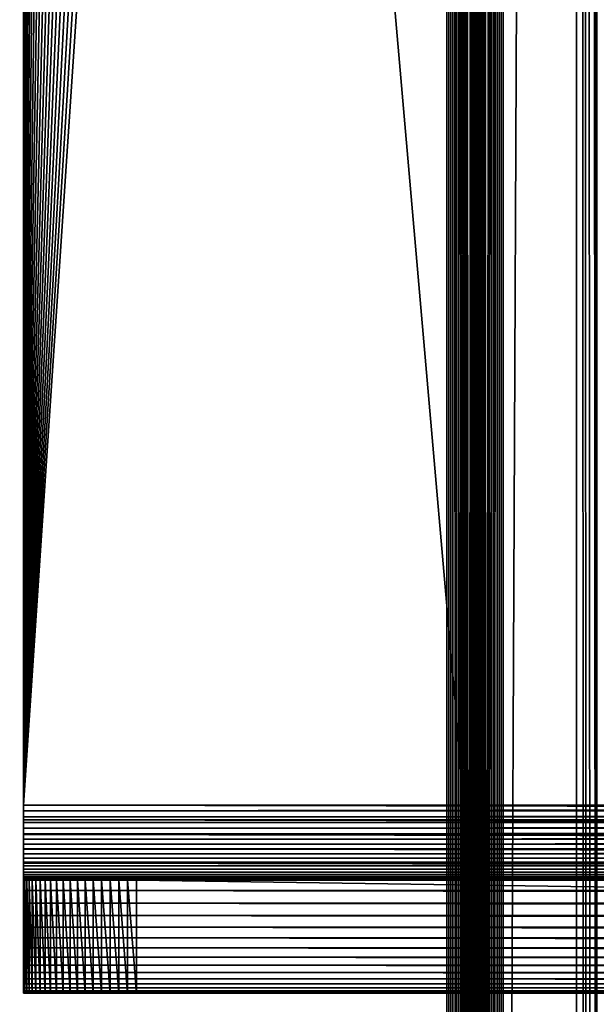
# Model space of a CAD drawing. Extents: x -226 to 226, y -900 to 900.
# Tile 67 of 256: x -106 to -91, y -848 to -822. Entities that reach past the tile are written whole.
import ezdxf

# ---------------------------------------------------------------- set-up
doc = ezdxf.new("R2010")
doc.units = 0
doc.header["$LTSCALE"] = 65.185185
for name, color, linetype in [('276', 7, 'CONTINUOUS'), ('321', 7, 'CONTINUOUS'), ('377', 7, 'CONTINUOUS'), ('378', 7, 'CONTINUOUS'), ('379', 7, 'CONTINUOUS'), ('380', 7, 'CONTINUOUS'), ('381', 7, 'CONTINUOUS'), ('529', 7, 'CONTINUOUS'), ('530', 7, 'CONTINUOUS'), ('531', 7, 'CONTINUOUS'), ('533', 7, 'CONTINUOUS'), ('534', 7, 'CONTINUOUS'), ('535', 7, 'CONTINUOUS'), ('536', 7, 'CONTINUOUS'), ('537', 7, 'CONTINUOUS'), ('541', 7, 'CONTINUOUS')]:
    doc.layers.add(name, color=color, linetype=linetype)

msp = doc.modelspace()

# ---------------------------------------------------------------- linework, layer by layer
at = {"layer": '276', "color": 7, "linetype": 'CONTINUOUS'}
for points in [[(-167.7, -876.7, -25), (-167.7, 0, -25), (-91.3, -876.7, -25), (-167.7, -876.7, -25)], [(-91.3, -876.7, -25), (-167.7, 0, -25), (-91.3, 0, -25), (-91.3, -876.7, -25)]]:
    msp.add_3dface(points, dxfattribs=at)
at = {"layer": '321', "color": 7, "linetype": 'CONTINUOUS'}
for points in [[(-90.763, -876.7, -24.936), (-91.3, 0, -25), (-90.589, 876.7, -24.887), (-90.763, -876.7, -24.936)], [(-91.3, -876.7, -25), (-91.3, 0, -25), (-91.298, -876.7, -25), (-91.3, -876.7, -25)], [(-90.788, -876.7, -24.942), (-91.3, 0, -25), (-90.763, -876.7, -24.936), (-90.788, -876.7, -24.942)], [(-90.94, -876.7, -24.972), (-91.3, 0, -25), (-90.788, -876.7, -24.942), (-90.94, -876.7, -24.972)], [(-91.042, -876.7, -24.986), (-91.3, 0, -25), (-90.94, -876.7, -24.972), (-91.042, -876.7, -24.986)], [(-91.12, -876.7, -24.993), (-91.3, 0, -25), (-91.042, -876.7, -24.986), (-91.12, -876.7, -24.993)], [(-91.298, -876.7, -25), (-91.3, 0, -25), (-91.12, -876.7, -24.993), (-91.298, -876.7, -25)]]:
    msp.add_3dface(points, dxfattribs=at)
at = {"layer": '377', "color": 7, "linetype": 'CONTINUOUS'}
for points in [[(-93.25, -900, 1.9), (-89.25, -900, 1.9), (-89.25, 0, 1.9), (-93.25, -900, 1.9)], [(-93.25, -900, 1.9), (-89.25, 0, 1.9), (-93.25, 0, 1.9), (-93.25, -900, 1.9)]]:
    msp.add_3dface(points, dxfattribs=at)
at = {"layer": '378', "color": 7, "linetype": 'CONTINUOUS'}
for points in [[(-94, -900, 2.65), (-93.998, -900, 2.591), (-94, 0, 2.65), (-94, -900, 2.65)], [(-93.991, -900, 2.533), (-93.979, -900, 2.475), (-94, 0, 2.65), (-93.991, -900, 2.533)], [(-93.998, -900, 2.591), (-93.991, -900, 2.533), (-94, 0, 2.65), (-93.998, -900, 2.591)], [(-93.979, -900, 2.475), (-93.963, -900, 2.418), (-94, 0, 2.65), (-93.979, -900, 2.475)], [(-93.963, -900, 2.418), (-93.943, -900, 2.363), (-94, 0, 2.65), (-93.963, -900, 2.418)], [(-93.943, -900, 2.363), (-93.918, -900, 2.31), (-94, 0, 2.65), (-93.943, -900, 2.363)], [(-93.918, -900, 2.31), (-93.889, -900, 2.258), (-94, 0, 2.65), (-93.918, -900, 2.31)], [(-93.889, -900, 2.258), (-93.857, -900, 2.209), (-94, 0, 2.65), (-93.889, -900, 2.258)], [(-93.857, -900, 2.209), (-93.82, -900, 2.163), (-94, 0, 2.65), (-93.857, -900, 2.209)], [(-93.82, -900, 2.163), (-93.78, -900, 2.12), (-94, 0, 2.65), (-93.82, -900, 2.163)], [(-93.78, -900, 2.12), (-93.737, -900, 2.08), (-94, 0, 2.65), (-93.78, -900, 2.12)], [(-93.737, -900, 2.08), (-93.691, -900, 2.043), (-94, 0, 2.65), (-93.737, -900, 2.08)], [(-93.691, -900, 2.043), (-93.25, 0, 1.9), (-94, 0, 2.65), (-93.691, -900, 2.043)], [(-93.642, -900, 2.011), (-93.25, 0, 1.9), (-93.691, -900, 2.043), (-93.642, -900, 2.011)], [(-93.59, -900, 1.982), (-93.25, 0, 1.9), (-93.642, -900, 2.011), (-93.59, -900, 1.982)], [(-93.537, -900, 1.957), (-93.25, 0, 1.9), (-93.59, -900, 1.982), (-93.537, -900, 1.957)], [(-93.482, -900, 1.937), (-93.25, 0, 1.9), (-93.537, -900, 1.957), (-93.482, -900, 1.937)], [(-93.425, -900, 1.921), (-93.25, 0, 1.9), (-93.482, -900, 1.937), (-93.425, -900, 1.921)], [(-93.367, -900, 1.909), (-93.25, 0, 1.9), (-93.425, -900, 1.921), (-93.367, -900, 1.909)], [(-93.309, -900, 1.902), (-93.25, 0, 1.9), (-93.367, -900, 1.909), (-93.309, -900, 1.902)], [(-93.25, -900, 1.9), (-93.25, 0, 1.9), (-93.309, -900, 1.902), (-93.25, -900, 1.9)]]:
    msp.add_3dface(points, dxfattribs=at)
at = {"layer": '379', "color": 7, "linetype": 'CONTINUOUS'}
for points in [[(-94, -900, 6.15), (-94, -900, 2.65), (-94, 0, 2.65), (-94, -900, 6.15)], [(-94, -900, 6.15), (-94, 0, 2.65), (-94, 0, 6.15), (-94, -900, 6.15)]]:
    msp.add_3dface(points, dxfattribs=at)
at = {"layer": '380', "color": 7, "linetype": 'CONTINUOUS'}
for points in [[(-94.75, -900, 6.9), (-94.691, -900, 6.898), (-94.75, 0, 6.9), (-94.75, -900, 6.9)], [(-94.633, -900, 6.891), (-94.575, -900, 6.879), (-94.75, 0, 6.9), (-94.633, -900, 6.891)], [(-94.691, -900, 6.898), (-94.633, -900, 6.891), (-94.75, 0, 6.9), (-94.691, -900, 6.898)], [(-94.575, -900, 6.879), (-94.518, -900, 6.863), (-94.75, 0, 6.9), (-94.575, -900, 6.879)], [(-94.518, -900, 6.863), (-94.463, -900, 6.843), (-94.75, 0, 6.9), (-94.518, -900, 6.863)], [(-94.463, -900, 6.843), (-94.41, -900, 6.818), (-94.75, 0, 6.9), (-94.463, -900, 6.843)], [(-94.41, -900, 6.818), (-94.358, -900, 6.789), (-94.75, 0, 6.9), (-94.41, -900, 6.818)], [(-94.358, -900, 6.789), (-94.309, -900, 6.757), (-94.75, 0, 6.9), (-94.358, -900, 6.789)], [(-94.309, -900, 6.757), (-94.263, -900, 6.72), (-94.75, 0, 6.9), (-94.309, -900, 6.757)], [(-94.263, -900, 6.72), (-94.22, -900, 6.68), (-94.75, 0, 6.9), (-94.263, -900, 6.72)], [(-94.22, -900, 6.68), (-94.18, -900, 6.637), (-94.75, 0, 6.9), (-94.22, -900, 6.68)], [(-94.18, -900, 6.637), (-94.143, -900, 6.591), (-94.75, 0, 6.9), (-94.18, -900, 6.637)], [(-94.143, -900, 6.591), (-94, 0, 6.15), (-94.75, 0, 6.9), (-94.143, -900, 6.591)], [(-94.111, -900, 6.542), (-94, 0, 6.15), (-94.143, -900, 6.591), (-94.111, -900, 6.542)], [(-94.082, -900, 6.49), (-94, 0, 6.15), (-94.111, -900, 6.542), (-94.082, -900, 6.49)], [(-94.057, -900, 6.437), (-94, 0, 6.15), (-94.082, -900, 6.49), (-94.057, -900, 6.437)], [(-94.037, -900, 6.382), (-94, 0, 6.15), (-94.057, -900, 6.437), (-94.037, -900, 6.382)], [(-94.021, -900, 6.325), (-94, 0, 6.15), (-94.037, -900, 6.382), (-94.021, -900, 6.325)], [(-94.009, -900, 6.267), (-94, 0, 6.15), (-94.021, -900, 6.325), (-94.009, -900, 6.267)], [(-94.002, -900, 6.209), (-94, 0, 6.15), (-94.009, -900, 6.267), (-94.002, -900, 6.209)], [(-94, -900, 6.15), (-94, 0, 6.15), (-94.002, -900, 6.209), (-94, -900, 6.15)]]:
    msp.add_3dface(points, dxfattribs=at)
at = {"layer": '381', "color": 7, "linetype": 'CONTINUOUS'}
for points in [[(-113.75, -900, 6.9), (-94.75, -900, 6.9), (-94.75, 0, 6.9), (-113.75, -900, 6.9)], [(-113.75, -900, 6.9), (-94.75, 0, 6.9), (-113.75, 0, 6.9), (-113.75, -900, 6.9)]]:
    msp.add_3dface(points, dxfattribs=at)
at = {"layer": '529', "color": 7, "linetype": 'CONTINUOUS'}
for points in [[(-106, -847.4, -34.3), (-106, -847.4, -56.3), (0, -847.4, -56.3), (-106, -847.4, -34.3)], [(-106, -847.4, -34.3), (0, -847.4, -56.3), (-105.991, -847.4, -34.065), (-106, -847.4, -34.3)], [(-105.991, -847.4, -34.065), (0, -847.4, -56.3), (-105.963, -847.4, -33.831), (-105.991, -847.4, -34.065)], [(-105.963, -847.4, -33.831), (0, -847.4, -56.3), (-105.917, -847.4, -33.6), (-105.963, -847.4, -33.831)], [(-105.917, -847.4, -33.6), (0, -847.4, -56.3), (-105.853, -847.4, -33.373), (-105.917, -847.4, -33.6)], [(-105.853, -847.4, -33.373), (0, -847.4, -56.3), (-105.772, -847.4, -33.152), (-105.853, -847.4, -33.373)], [(-105.772, -847.4, -33.152), (0, -847.4, -56.3), (-105.673, -847.4, -32.938), (-105.772, -847.4, -33.152)], [(-105.673, -847.4, -32.938), (0, -847.4, -56.3), (-105.558, -847.4, -32.733), (-105.673, -847.4, -32.938)], [(-105.558, -847.4, -32.733), (0, -847.4, -56.3), (-105.427, -847.4, -32.537), (-105.558, -847.4, -32.733)], [(-105.427, -847.4, -32.537), (0, -847.4, -56.3), (-105.281, -847.4, -32.352), (-105.427, -847.4, -32.537)], [(-105.281, -847.4, -32.352), (0, -847.4, -56.3), (-105.121, -847.4, -32.179), (-105.281, -847.4, -32.352)], [(-105.121, -847.4, -32.179), (0, -847.4, -56.3), (-104.948, -847.4, -32.019), (-105.121, -847.4, -32.179)], [(-104.948, -847.4, -32.019), (0, -847.4, -56.3), (-104.763, -847.4, -31.873), (-104.948, -847.4, -32.019)], [(-104.763, -847.4, -31.873), (0, -847.4, -56.3), (-104.567, -847.4, -31.742), (-104.763, -847.4, -31.873)], [(-104.567, -847.4, -31.742), (0, -847.4, -56.3), (-104.362, -847.4, -31.627), (-104.567, -847.4, -31.742)], [(-104.362, -847.4, -31.627), (0, -847.4, -56.3), (-104.148, -847.4, -31.528), (-104.362, -847.4, -31.627)], [(-104.148, -847.4, -31.528), (0, -847.4, -56.3), (-103.927, -847.4, -31.447), (-104.148, -847.4, -31.528)], [(-103.927, -847.4, -31.447), (0, -847.4, -56.3), (-103.7, -847.4, -31.383), (-103.927, -847.4, -31.447)], [(-103.7, -847.4, -31.383), (0, -847.4, -56.3), (-103.469, -847.4, -31.337), (-103.7, -847.4, -31.383)], [(-103.469, -847.4, -31.337), (0, -847.4, -56.3), (-103.235, -847.4, -31.309), (-103.469, -847.4, -31.337)], [(-103.235, -847.4, -31.309), (0, -847.4, -56.3), (-103, -847.4, -31.3), (-103.235, -847.4, -31.309)], [(-103, -847.4, -31.3), (0, -847.4, -56.3), (103, -847.4, -31.3), (-103, -847.4, -31.3)]]:
    msp.add_3dface(points, dxfattribs=at)
at = {"layer": '530', "color": 7, "linetype": 'CONTINUOUS'}
for points in [[(106, -842.792, -61.285), (-106, -842.792, -61.285), (-106, -842.4, -61.3), (106, -842.792, -61.285)], [(106, -842.792, -61.285), (-106, -842.4, -61.3), (0, -842.4, -61.3), (106, -842.792, -61.285)], [(106, -842.792, -61.285), (106, -843.182, -61.238), (-106, -842.792, -61.285), (106, -842.792, -61.285)], [(106, -843.182, -61.238), (-106, -843.182, -61.238), (-106, -842.792, -61.285), (106, -843.182, -61.238)], [(106, -843.182, -61.238), (106, -843.567, -61.162), (-106, -843.182, -61.238), (106, -843.182, -61.238)], [(106, -843.567, -61.162), (-106, -843.567, -61.162), (-106, -843.182, -61.238), (106, -843.567, -61.162)], [(106, -843.567, -61.162), (106, -843.945, -61.055), (-106, -843.567, -61.162), (106, -843.567, -61.162)], [(106, -843.945, -61.055), (-106, -843.945, -61.055), (-106, -843.567, -61.162), (106, -843.945, -61.055)], [(106, -843.945, -61.055), (106, -844.313, -60.919), (-106, -843.945, -61.055), (106, -843.945, -61.055)], [(106, -844.313, -60.919), (-106, -844.313, -60.919), (-106, -843.945, -61.055), (106, -844.313, -60.919)], [(106, -844.313, -60.919), (106, -844.67, -60.755), (-106, -844.313, -60.919), (106, -844.313, -60.919)], [(106, -844.67, -60.755), (-106, -844.67, -60.755), (-106, -844.313, -60.919), (106, -844.67, -60.755)], [(106, -844.67, -60.755), (106, -845.012, -60.563), (-106, -844.67, -60.755), (106, -844.67, -60.755)], [(106, -845.012, -60.563), (-106, -845.012, -60.563), (-106, -844.67, -60.755), (106, -845.012, -60.563)], [(106, -845.012, -60.563), (106, -845.339, -60.345), (-106, -845.012, -60.563), (106, -845.012, -60.563)], [(106, -845.339, -60.345), (-106, -845.339, -60.345), (-106, -845.012, -60.563), (106, -845.339, -60.345)], [(106, -845.339, -60.345), (106, -845.647, -60.102), (-106, -845.339, -60.345), (106, -845.339, -60.345)], [(106, -845.647, -60.102), (-106, -845.647, -60.102), (-106, -845.339, -60.345), (106, -845.647, -60.102)], [(106, -845.647, -60.102), (106, -845.936, -59.836), (-106, -845.647, -60.102), (106, -845.647, -60.102)], [(106, -845.936, -59.836), (-106, -845.936, -59.836), (-106, -845.647, -60.102), (106, -845.936, -59.836)], [(106, -845.936, -59.836), (106, -846.202, -59.547), (-106, -845.936, -59.836), (106, -845.936, -59.836)], [(106, -846.202, -59.547), (-106, -846.202, -59.547), (-106, -845.936, -59.836), (106, -846.202, -59.547)], [(106, -846.202, -59.547), (106, -846.445, -59.239), (-106, -846.202, -59.547), (106, -846.202, -59.547)], [(106, -846.445, -59.239), (-106, -846.445, -59.239), (-106, -846.202, -59.547), (106, -846.445, -59.239)], [(106, -846.445, -59.239), (106, -846.663, -58.912), (-106, -846.445, -59.239), (106, -846.445, -59.239)], [(106, -846.663, -58.912), (-106, -846.663, -58.912), (-106, -846.445, -59.239), (106, -846.663, -58.912)], [(106, -846.663, -58.912), (106, -846.855, -58.57), (-106, -846.663, -58.912), (106, -846.663, -58.912)], [(106, -846.855, -58.57), (-106, -846.855, -58.57), (-106, -846.663, -58.912), (106, -846.855, -58.57)], [(106, -846.855, -58.57), (106, -847.019, -58.213), (-106, -846.855, -58.57), (106, -846.855, -58.57)], [(106, -847.019, -58.213), (-106, -847.019, -58.213), (-106, -846.855, -58.57), (106, -847.019, -58.213)], [(106, -847.019, -58.213), (106, -847.155, -57.845), (-106, -847.019, -58.213), (106, -847.019, -58.213)], [(106, -847.155, -57.845), (-106, -847.155, -57.845), (-106, -847.019, -58.213), (106, -847.155, -57.845)], [(106, -847.155, -57.845), (106, -847.262, -57.467), (-106, -847.155, -57.845), (106, -847.155, -57.845)], [(106, -847.262, -57.467), (-106, -847.262, -57.467), (-106, -847.155, -57.845), (106, -847.262, -57.467)], [(106, -847.262, -57.467), (106, -847.338, -57.082), (-106, -847.262, -57.467), (106, -847.262, -57.467)], [(106, -847.338, -57.082), (-106, -847.338, -57.082), (-106, -847.262, -57.467), (106, -847.338, -57.082)], [(106, -847.338, -57.082), (106, -847.385, -56.692), (-106, -847.338, -57.082), (106, -847.338, -57.082)], [(106, -847.385, -56.692), (-106, -847.385, -56.692), (-106, -847.338, -57.082), (106, -847.385, -56.692)], [(106, -847.385, -56.692), (106, -847.4, -56.3), (-106, -847.385, -56.692), (106, -847.385, -56.692)], [(-106, -847.385, -56.692), (106, -847.4, -56.3), (0, -847.4, -56.3), (-106, -847.385, -56.692)], [(-106, -847.4, -56.3), (-106, -847.385, -56.692), (0, -847.4, -56.3), (-106, -847.4, -56.3)]]:
    msp.add_3dface(points, dxfattribs=at)
at = {"layer": '531', "color": 7, "linetype": 'CONTINUOUS'}
for points in [[(0, -842.4, -61.3), (-106, -842.4, -61.3), (-103, -797.4, -61.3), (0, -842.4, -61.3)], [(-103, -797.4, -61.3), (-106, -842.4, -61.3), (-103.235, -797.409, -61.3), (-103, -797.4, -61.3)], [(-103.235, -797.409, -61.3), (-106, -842.4, -61.3), (-103.469, -797.437, -61.3), (-103.235, -797.409, -61.3)], [(-103.469, -797.437, -61.3), (-106, -842.4, -61.3), (-103.7, -797.483, -61.3), (-103.469, -797.437, -61.3)], [(-103.7, -797.483, -61.3), (-106, -842.4, -61.3), (-103.927, -797.547, -61.3), (-103.7, -797.483, -61.3)], [(-103.927, -797.547, -61.3), (-106, -842.4, -61.3), (-104.148, -797.628, -61.3), (-103.927, -797.547, -61.3)], [(103, -797.4, -61.3), (0, -842.4, -61.3), (-103, -797.4, -61.3), (103, -797.4, -61.3)], [(-104.148, -797.628, -61.3), (-106, -842.4, -61.3), (-104.362, -797.727, -61.3), (-104.148, -797.628, -61.3)], [(-104.362, -797.727, -61.3), (-106, -842.4, -61.3), (-104.567, -797.842, -61.3), (-104.362, -797.727, -61.3)], [(-104.567, -797.842, -61.3), (-106, -842.4, -61.3), (-104.763, -797.973, -61.3), (-104.567, -797.842, -61.3)], [(-104.763, -797.973, -61.3), (-106, -842.4, -61.3), (-104.948, -798.119, -61.3), (-104.763, -797.973, -61.3)], [(-104.948, -798.119, -61.3), (-106, -842.4, -61.3), (-105.121, -798.279, -61.3), (-104.948, -798.119, -61.3)], [(-105.121, -798.279, -61.3), (-106, -842.4, -61.3), (-105.281, -798.452, -61.3), (-105.121, -798.279, -61.3)], [(-105.281, -798.452, -61.3), (-106, -842.4, -61.3), (-105.427, -798.637, -61.3), (-105.281, -798.452, -61.3)], [(-105.427, -798.637, -61.3), (-106, -842.4, -61.3), (-105.558, -798.833, -61.3), (-105.427, -798.637, -61.3)], [(-105.558, -798.833, -61.3), (-106, -842.4, -61.3), (-105.673, -799.038, -61.3), (-105.558, -798.833, -61.3)], [(-105.673, -799.038, -61.3), (-106, -842.4, -61.3), (-105.772, -799.252, -61.3), (-105.673, -799.038, -61.3)], [(-105.772, -799.252, -61.3), (-106, -842.4, -61.3), (-105.853, -799.473, -61.3), (-105.772, -799.252, -61.3)], [(-105.853, -799.473, -61.3), (-106, -842.4, -61.3), (-105.917, -799.7, -61.3), (-105.853, -799.473, -61.3)], [(-105.917, -799.7, -61.3), (-106, -842.4, -61.3), (-105.963, -799.931, -61.3), (-105.917, -799.7, -61.3)], [(-105.963, -799.931, -61.3), (-106, -842.4, -61.3), (-105.991, -800.165, -61.3), (-105.963, -799.931, -61.3)], [(-106, -842.4, -61.3), (-106, -800.4, -61.3), (-105.991, -800.165, -61.3), (-106, -842.4, -61.3)]]:
    msp.add_3dface(points, dxfattribs=at)
at = {"layer": '533', "color": 7, "linetype": 'CONTINUOUS'}
for points in [[(-104.148, -797.628, -58.3), (0, -842.4, -58.3), (-103.927, -797.547, -58.3), (-104.148, -797.628, -58.3)], [(-103.927, -797.547, -58.3), (0, -842.4, -58.3), (-103.7, -797.483, -58.3), (-103.927, -797.547, -58.3)], [(-103.7, -797.483, -58.3), (0, -842.4, -58.3), (-103.469, -797.437, -58.3), (-103.7, -797.483, -58.3)], [(-103.469, -797.437, -58.3), (0, -842.4, -58.3), (-103.235, -797.409, -58.3), (-103.469, -797.437, -58.3)], [(0, -842.4, -58.3), (-103, -797.4, -58.3), (-103.235, -797.409, -58.3), (0, -842.4, -58.3)], [(103, -797.4, -58.3), (-103, -797.4, -58.3), (0, -842.4, -58.3), (103, -797.4, -58.3)], [(-104.567, -797.842, -58.3), (0, -842.4, -58.3), (-104.362, -797.727, -58.3), (-104.567, -797.842, -58.3)], [(-104.362, -797.727, -58.3), (0, -842.4, -58.3), (-104.148, -797.628, -58.3), (-104.362, -797.727, -58.3)], [(-104.948, -798.119, -58.3), (0, -842.4, -58.3), (-104.763, -797.973, -58.3), (-104.948, -798.119, -58.3)], [(-104.763, -797.973, -58.3), (0, -842.4, -58.3), (-104.567, -797.842, -58.3), (-104.763, -797.973, -58.3)], [(-105.281, -798.452, -58.3), (0, -842.4, -58.3), (-105.121, -798.279, -58.3), (-105.281, -798.452, -58.3)], [(-105.121, -798.279, -58.3), (0, -842.4, -58.3), (-104.948, -798.119, -58.3), (-105.121, -798.279, -58.3)], [(-105.427, -798.637, -58.3), (0, -842.4, -58.3), (-105.281, -798.452, -58.3), (-105.427, -798.637, -58.3)], [(-105.673, -799.038, -58.3), (0, -842.4, -58.3), (-105.558, -798.833, -58.3), (-105.673, -799.038, -58.3)], [(-105.558, -798.833, -58.3), (0, -842.4, -58.3), (-105.427, -798.637, -58.3), (-105.558, -798.833, -58.3)], [(-105.772, -799.252, -58.3), (0, -842.4, -58.3), (-105.673, -799.038, -58.3), (-105.772, -799.252, -58.3)], [(-105.853, -799.473, -58.3), (0, -842.4, -58.3), (-105.772, -799.252, -58.3), (-105.853, -799.473, -58.3)], [(-105.917, -799.7, -58.3), (0, -842.4, -58.3), (-105.853, -799.473, -58.3), (-105.917, -799.7, -58.3)], [(-105.991, -800.165, -58.3), (0, -842.4, -58.3), (-105.963, -799.931, -58.3), (-105.991, -800.165, -58.3)], [(-105.963, -799.931, -58.3), (0, -842.4, -58.3), (-105.917, -799.7, -58.3), (-105.963, -799.931, -58.3)], [(-106, -800.4, -58.3), (0, -842.4, -58.3), (-105.991, -800.165, -58.3), (-106, -800.4, -58.3)], [(-106, -800.4, -58.3), (-106, -842.4, -58.3), (0, -842.4, -58.3), (-106, -800.4, -58.3)]]:
    msp.add_3dface(points, dxfattribs=at)
at = {"layer": '534', "color": 7, "linetype": 'CONTINUOUS'}
for points in [[(106, -842.557, -58.294), (106, -842.4, -58.3), (-106, -842.557, -58.294), (106, -842.557, -58.294)], [(-106, -842.557, -58.294), (106, -842.4, -58.3), (0, -842.4, -58.3), (-106, -842.557, -58.294)], [(-106, -842.4, -58.3), (-106, -842.557, -58.294), (0, -842.4, -58.3), (-106, -842.4, -58.3)], [(106, -842.713, -58.275), (106, -842.557, -58.294), (-106, -842.713, -58.275), (106, -842.713, -58.275)], [(106, -842.557, -58.294), (-106, -842.557, -58.294), (-106, -842.713, -58.275), (106, -842.557, -58.294)], [(106, -842.867, -58.245), (106, -842.713, -58.275), (-106, -842.867, -58.245), (106, -842.867, -58.245)], [(106, -842.713, -58.275), (-106, -842.713, -58.275), (-106, -842.867, -58.245), (106, -842.713, -58.275)], [(106, -843.018, -58.202), (106, -842.867, -58.245), (-106, -843.018, -58.202), (106, -843.018, -58.202)], [(106, -842.867, -58.245), (-106, -842.867, -58.245), (-106, -843.018, -58.202), (106, -842.867, -58.245)], [(106, -843.165, -58.148), (106, -843.018, -58.202), (-106, -843.165, -58.148), (106, -843.165, -58.148)], [(106, -843.018, -58.202), (-106, -843.018, -58.202), (-106, -843.165, -58.148), (106, -843.018, -58.202)], [(106, -843.308, -58.082), (106, -843.165, -58.148), (-106, -843.308, -58.082), (106, -843.308, -58.082)], [(106, -843.165, -58.148), (-106, -843.165, -58.148), (-106, -843.308, -58.082), (106, -843.165, -58.148)], [(106, -843.445, -58.005), (106, -843.308, -58.082), (-106, -843.445, -58.005), (106, -843.445, -58.005)], [(106, -843.308, -58.082), (-106, -843.308, -58.082), (-106, -843.445, -58.005), (106, -843.308, -58.082)], [(106, -843.576, -57.918), (106, -843.445, -58.005), (-106, -843.576, -57.918), (106, -843.576, -57.918)], [(106, -843.445, -58.005), (-106, -843.445, -58.005), (-106, -843.576, -57.918), (106, -843.445, -58.005)], [(106, -843.699, -57.821), (106, -843.576, -57.918), (-106, -843.699, -57.821), (106, -843.699, -57.821)], [(106, -843.576, -57.918), (-106, -843.576, -57.918), (-106, -843.699, -57.821), (106, -843.576, -57.918)], [(106, -843.814, -57.714), (106, -843.699, -57.821), (-106, -843.814, -57.714), (106, -843.814, -57.714)], [(106, -843.699, -57.821), (-106, -843.699, -57.821), (-106, -843.814, -57.714), (106, -843.699, -57.821)], [(106, -843.921, -57.599), (106, -843.814, -57.714), (-106, -843.921, -57.599), (106, -843.921, -57.599)], [(106, -843.814, -57.714), (-106, -843.814, -57.714), (-106, -843.921, -57.599), (106, -843.814, -57.714)], [(106, -844.018, -57.476), (106, -843.921, -57.599), (-106, -844.018, -57.476), (106, -844.018, -57.476)], [(106, -843.921, -57.599), (-106, -843.921, -57.599), (-106, -844.018, -57.476), (106, -843.921, -57.599)], [(106, -844.105, -57.345), (106, -844.018, -57.476), (-106, -844.018, -57.476), (106, -844.105, -57.345)], [(106, -844.105, -57.345), (-106, -844.018, -57.476), (-106, -844.105, -57.345), (106, -844.105, -57.345)], [(106, -844.182, -57.208), (106, -844.105, -57.345), (-106, -844.105, -57.345), (106, -844.182, -57.208)], [(106, -844.182, -57.208), (-106, -844.105, -57.345), (-106, -844.182, -57.208), (106, -844.182, -57.208)], [(106, -844.248, -57.065), (106, -844.182, -57.208), (-106, -844.248, -57.065), (106, -844.248, -57.065)], [(106, -844.182, -57.208), (-106, -844.182, -57.208), (-106, -844.248, -57.065), (106, -844.182, -57.208)], [(106, -844.302, -56.918), (106, -844.248, -57.065), (-106, -844.302, -56.918), (106, -844.302, -56.918)], [(106, -844.248, -57.065), (-106, -844.248, -57.065), (-106, -844.302, -56.918), (106, -844.248, -57.065)], [(106, -844.345, -56.767), (106, -844.302, -56.918), (-106, -844.345, -56.767), (106, -844.345, -56.767)], [(106, -844.302, -56.918), (-106, -844.302, -56.918), (-106, -844.345, -56.767), (106, -844.302, -56.918)], [(106, -844.375, -56.613), (106, -844.345, -56.767), (-106, -844.375, -56.613), (106, -844.375, -56.613)], [(106, -844.345, -56.767), (-106, -844.345, -56.767), (-106, -844.375, -56.613), (106, -844.345, -56.767)], [(106, -844.394, -56.457), (106, -844.375, -56.613), (-106, -844.394, -56.457), (106, -844.394, -56.457)], [(106, -844.375, -56.613), (-106, -844.375, -56.613), (-106, -844.394, -56.457), (106, -844.375, -56.613)], [(106, -844.394, -56.457), (-106, -844.394, -56.457), (-106, -844.4, -56.3), (106, -844.394, -56.457)], [(106, -844.394, -56.457), (-106, -844.4, -56.3), (0, -844.4, -56.3), (106, -844.394, -56.457)]]:
    msp.add_3dface(points, dxfattribs=at)
at = {"layer": '535', "color": 7, "linetype": 'CONTINUOUS'}
for points in [[(-106, -844.4, -56.3), (-106, -844.4, -34.3), (-105.991, -844.4, -34.065), (-106, -844.4, -56.3)], [(0, -844.4, -56.3), (-106, -844.4, -56.3), (-103, -844.4, -31.3), (0, -844.4, -56.3)], [(-103, -844.4, -31.3), (-106, -844.4, -56.3), (-103.235, -844.4, -31.309), (-103, -844.4, -31.3)], [(-103.235, -844.4, -31.309), (-106, -844.4, -56.3), (-103.469, -844.4, -31.337), (-103.235, -844.4, -31.309)], [(-103.469, -844.4, -31.337), (-106, -844.4, -56.3), (-103.7, -844.4, -31.383), (-103.469, -844.4, -31.337)], [(-103.7, -844.4, -31.383), (-106, -844.4, -56.3), (-103.927, -844.4, -31.447), (-103.7, -844.4, -31.383)], [(-103.927, -844.4, -31.447), (-106, -844.4, -56.3), (-104.148, -844.4, -31.528), (-103.927, -844.4, -31.447)], [(-104.148, -844.4, -31.528), (-106, -844.4, -56.3), (-104.362, -844.4, -31.627), (-104.148, -844.4, -31.528)], [(-104.362, -844.4, -31.627), (-106, -844.4, -56.3), (-104.567, -844.4, -31.742), (-104.362, -844.4, -31.627)], [(-104.567, -844.4, -31.742), (-106, -844.4, -56.3), (-104.763, -844.4, -31.873), (-104.567, -844.4, -31.742)], [(-104.763, -844.4, -31.873), (-106, -844.4, -56.3), (-104.948, -844.4, -32.019), (-104.763, -844.4, -31.873)], [(-104.948, -844.4, -32.019), (-106, -844.4, -56.3), (-105.121, -844.4, -32.179), (-104.948, -844.4, -32.019)], [(-105.121, -844.4, -32.179), (-106, -844.4, -56.3), (-105.281, -844.4, -32.352), (-105.121, -844.4, -32.179)], [(-105.281, -844.4, -32.352), (-106, -844.4, -56.3), (-105.427, -844.4, -32.537), (-105.281, -844.4, -32.352)], [(-105.427, -844.4, -32.537), (-106, -844.4, -56.3), (-105.558, -844.4, -32.733), (-105.427, -844.4, -32.537)], [(-105.558, -844.4, -32.733), (-106, -844.4, -56.3), (-105.673, -844.4, -32.938), (-105.558, -844.4, -32.733)], [(-105.673, -844.4, -32.938), (-106, -844.4, -56.3), (-105.772, -844.4, -33.152), (-105.673, -844.4, -32.938)], [(-105.772, -844.4, -33.152), (-106, -844.4, -56.3), (-105.853, -844.4, -33.373), (-105.772, -844.4, -33.152)], [(-105.853, -844.4, -33.373), (-106, -844.4, -56.3), (-105.917, -844.4, -33.6), (-105.853, -844.4, -33.373)], [(-105.917, -844.4, -33.6), (-106, -844.4, -56.3), (-105.963, -844.4, -33.831), (-105.917, -844.4, -33.6)], [(-105.963, -844.4, -33.831), (-106, -844.4, -56.3), (-105.991, -844.4, -34.065), (-105.963, -844.4, -33.831)], [(103, -844.4, -31.3), (0, -844.4, -56.3), (-103, -844.4, -31.3), (103, -844.4, -31.3)]]:
    msp.add_3dface(points, dxfattribs=at)
at = {"layer": '536', "color": 7, "linetype": 'CONTINUOUS'}
for points in [[(-103, -847.4, -31.3), (103, -847.4, -31.3), (-103, -844.4, -31.3), (-103, -847.4, -31.3)], [(103, -847.4, -31.3), (103, -844.4, -31.3), (-103, -844.4, -31.3), (103, -847.4, -31.3)]]:
    msp.add_3dface(points, dxfattribs=at)
at = {"layer": '537', "color": 7, "linetype": 'CONTINUOUS'}
for points in [[(-106, -842.4, -58.3), (-106, -800.4, -58.3), (-106, -842.4, -61.3), (-106, -842.4, -58.3)], [(-106, -842.4, -61.3), (-106, -800.4, -58.3), (-106, -800.4, -61.3), (-106, -842.4, -61.3)], [(-106, -842.557, -58.294), (-106, -842.4, -58.3), (-106, -842.792, -61.285), (-106, -842.557, -58.294)], [(-106, -842.792, -61.285), (-106, -842.4, -58.3), (-106, -842.4, -61.3), (-106, -842.792, -61.285)], [(-106, -842.713, -58.275), (-106, -842.557, -58.294), (-106, -842.792, -61.285), (-106, -842.713, -58.275)], [(-106, -842.867, -58.245), (-106, -842.713, -58.275), (-106, -842.792, -61.285), (-106, -842.867, -58.245)], [(-106, -843.182, -61.238), (-106, -842.867, -58.245), (-106, -842.792, -61.285), (-106, -843.182, -61.238)], [(-106, -843.018, -58.202), (-106, -842.867, -58.245), (-106, -843.182, -61.238), (-106, -843.018, -58.202)], [(-106, -843.165, -58.148), (-106, -843.018, -58.202), (-106, -843.182, -61.238), (-106, -843.165, -58.148)], [(-106, -843.308, -58.082), (-106, -843.165, -58.148), (-106, -843.182, -61.238), (-106, -843.308, -58.082)], [(-106, -843.567, -61.162), (-106, -843.308, -58.082), (-106, -843.182, -61.238), (-106, -843.567, -61.162)], [(-106, -843.445, -58.005), (-106, -843.308, -58.082), (-106, -843.567, -61.162), (-106, -843.445, -58.005)], [(-106, -843.576, -57.918), (-106, -843.445, -58.005), (-106, -843.567, -61.162), (-106, -843.576, -57.918)], [(-106, -843.945, -61.055), (-106, -843.576, -57.918), (-106, -843.567, -61.162), (-106, -843.945, -61.055)], [(-106, -843.699, -57.821), (-106, -843.576, -57.918), (-106, -843.945, -61.055), (-106, -843.699, -57.821)], [(-106, -843.814, -57.714), (-106, -843.699, -57.821), (-106, -843.945, -61.055), (-106, -843.814, -57.714)], [(-106, -843.921, -57.599), (-106, -843.814, -57.714), (-106, -843.945, -61.055), (-106, -843.921, -57.599)], [(-106, -844.018, -57.476), (-106, -843.921, -57.599), (-106, -843.945, -61.055), (-106, -844.018, -57.476)], [(-106, -844.313, -60.919), (-106, -844.018, -57.476), (-106, -843.945, -61.055), (-106, -844.313, -60.919)], [(-106, -844.105, -57.345), (-106, -844.018, -57.476), (-106, -844.313, -60.919), (-106, -844.105, -57.345)], [(-106, -844.182, -57.208), (-106, -844.105, -57.345), (-106, -844.313, -60.919), (-106, -844.182, -57.208)], [(-106, -844.248, -57.065), (-106, -844.182, -57.208), (-106, -844.313, -60.919), (-106, -844.248, -57.065)], [(-106, -844.302, -56.918), (-106, -844.248, -57.065), (-106, -844.313, -60.919), (-106, -844.302, -56.918)], [(-106, -844.345, -56.767), (-106, -844.302, -56.918), (-106, -844.313, -60.919), (-106, -844.345, -56.767)], [(-106, -844.67, -60.755), (-106, -844.345, -56.767), (-106, -844.313, -60.919), (-106, -844.67, -60.755)], [(-106, -844.375, -56.613), (-106, -844.345, -56.767), (-106, -844.67, -60.755), (-106, -844.375, -56.613)], [(-106, -844.394, -56.457), (-106, -844.375, -56.613), (-106, -844.67, -60.755), (-106, -844.394, -56.457)], [(-106, -844.4, -56.3), (-106, -844.394, -56.457), (-106, -844.67, -60.755), (-106, -844.4, -56.3)], [(-106, -844.4, -34.3), (-106, -844.4, -56.3), (-106, -844.67, -60.755), (-106, -844.4, -34.3)], [(-106, -847.4, -34.3), (-106, -844.4, -34.3), (-106, -847.4, -56.3), (-106, -847.4, -34.3)], [(-106, -847.4, -56.3), (-106, -844.4, -34.3), (-106, -847.385, -56.692), (-106, -847.4, -56.3)], [(-106, -847.385, -56.692), (-106, -844.4, -34.3), (-106, -847.338, -57.082), (-106, -847.385, -56.692)], [(-106, -847.338, -57.082), (-106, -844.4, -34.3), (-106, -847.262, -57.467), (-106, -847.338, -57.082)], [(-106, -847.262, -57.467), (-106, -844.4, -34.3), (-106, -847.155, -57.845), (-106, -847.262, -57.467)], [(-106, -847.155, -57.845), (-106, -844.4, -34.3), (-106, -847.019, -58.213), (-106, -847.155, -57.845)], [(-106, -847.019, -58.213), (-106, -844.4, -34.3), (-106, -846.855, -58.57), (-106, -847.019, -58.213)], [(-106, -846.855, -58.57), (-106, -844.4, -34.3), (-106, -846.663, -58.912), (-106, -846.855, -58.57)], [(-106, -846.663, -58.912), (-106, -844.4, -34.3), (-106, -846.445, -59.239), (-106, -846.663, -58.912)], [(-106, -846.445, -59.239), (-106, -844.4, -34.3), (-106, -846.202, -59.547), (-106, -846.445, -59.239)], [(-106, -846.202, -59.547), (-106, -844.4, -34.3), (-106, -845.936, -59.836), (-106, -846.202, -59.547)], [(-106, -845.936, -59.836), (-106, -844.4, -34.3), (-106, -845.647, -60.102), (-106, -845.936, -59.836)], [(-106, -845.647, -60.102), (-106, -844.4, -34.3), (-106, -845.339, -60.345), (-106, -845.647, -60.102)], [(-106, -845.339, -60.345), (-106, -844.4, -34.3), (-106, -845.012, -60.563), (-106, -845.339, -60.345)], [(-106, -845.012, -60.563), (-106, -844.4, -34.3), (-106, -844.67, -60.755), (-106, -845.012, -60.563)]]:
    msp.add_3dface(points, dxfattribs=at)
at = {"layer": '541', "color": 7, "linetype": 'CONTINUOUS'}
for points in [[(-106, -844.4, -34.3), (-106, -847.4, -34.3), (-105.991, -847.4, -34.065), (-106, -844.4, -34.3)], [(-106, -844.4, -34.3), (-105.991, -847.4, -34.065), (-105.991, -844.4, -34.065), (-106, -844.4, -34.3)], [(-105.991, -847.4, -34.065), (-105.963, -847.4, -33.831), (-105.991, -844.4, -34.065), (-105.991, -847.4, -34.065)], [(-105.963, -847.4, -33.831), (-105.963, -844.4, -33.831), (-105.991, -844.4, -34.065), (-105.963, -847.4, -33.831)], [(-105.963, -847.4, -33.831), (-105.917, -847.4, -33.6), (-105.963, -844.4, -33.831), (-105.963, -847.4, -33.831)], [(-105.917, -847.4, -33.6), (-105.917, -844.4, -33.6), (-105.963, -844.4, -33.831), (-105.917, -847.4, -33.6)], [(-105.917, -847.4, -33.6), (-105.853, -847.4, -33.373), (-105.917, -844.4, -33.6), (-105.917, -847.4, -33.6)], [(-105.853, -847.4, -33.373), (-105.853, -844.4, -33.373), (-105.917, -844.4, -33.6), (-105.853, -847.4, -33.373)], [(-105.853, -847.4, -33.373), (-105.772, -847.4, -33.152), (-105.853, -844.4, -33.373), (-105.853, -847.4, -33.373)], [(-105.772, -847.4, -33.152), (-105.772, -844.4, -33.152), (-105.853, -844.4, -33.373), (-105.772, -847.4, -33.152)], [(-105.772, -847.4, -33.152), (-105.673, -847.4, -32.938), (-105.772, -844.4, -33.152), (-105.772, -847.4, -33.152)], [(-105.673, -847.4, -32.938), (-105.673, -844.4, -32.938), (-105.772, -844.4, -33.152), (-105.673, -847.4, -32.938)], [(-105.673, -847.4, -32.938), (-105.558, -847.4, -32.733), (-105.673, -844.4, -32.938), (-105.673, -847.4, -32.938)], [(-105.558, -847.4, -32.733), (-105.558, -844.4, -32.733), (-105.673, -844.4, -32.938), (-105.558, -847.4, -32.733)], [(-105.558, -847.4, -32.733), (-105.427, -847.4, -32.537), (-105.558, -844.4, -32.733), (-105.558, -847.4, -32.733)], [(-105.427, -847.4, -32.537), (-105.427, -844.4, -32.537), (-105.558, -844.4, -32.733), (-105.427, -847.4, -32.537)], [(-105.427, -847.4, -32.537), (-105.281, -847.4, -32.352), (-105.427, -844.4, -32.537), (-105.427, -847.4, -32.537)], [(-105.281, -847.4, -32.352), (-105.281, -844.4, -32.352), (-105.427, -844.4, -32.537), (-105.281, -847.4, -32.352)], [(-105.281, -847.4, -32.352), (-105.121, -847.4, -32.179), (-105.281, -844.4, -32.352), (-105.281, -847.4, -32.352)], [(-105.121, -847.4, -32.179), (-105.121, -844.4, -32.179), (-105.281, -844.4, -32.352), (-105.121, -847.4, -32.179)], [(-105.121, -847.4, -32.179), (-104.948, -847.4, -32.019), (-105.121, -844.4, -32.179), (-105.121, -847.4, -32.179)], [(-104.948, -847.4, -32.019), (-104.948, -844.4, -32.019), (-105.121, -844.4, -32.179), (-104.948, -847.4, -32.019)], [(-104.948, -847.4, -32.019), (-104.763, -847.4, -31.873), (-104.948, -844.4, -32.019), (-104.948, -847.4, -32.019)], [(-104.763, -847.4, -31.873), (-104.763, -844.4, -31.873), (-104.948, -844.4, -32.019), (-104.763, -847.4, -31.873)], [(-104.763, -847.4, -31.873), (-104.567, -847.4, -31.742), (-104.763, -844.4, -31.873), (-104.763, -847.4, -31.873)], [(-104.567, -847.4, -31.742), (-104.567, -844.4, -31.742), (-104.763, -844.4, -31.873), (-104.567, -847.4, -31.742)], [(-104.567, -847.4, -31.742), (-104.362, -847.4, -31.627), (-104.567, -844.4, -31.742), (-104.567, -847.4, -31.742)], [(-104.362, -847.4, -31.627), (-104.362, -844.4, -31.627), (-104.567, -844.4, -31.742), (-104.362, -847.4, -31.627)], [(-104.362, -847.4, -31.627), (-104.148, -847.4, -31.528), (-104.362, -844.4, -31.627), (-104.362, -847.4, -31.627)], [(-104.148, -847.4, -31.528), (-104.148, -844.4, -31.528), (-104.362, -844.4, -31.627), (-104.148, -847.4, -31.528)], [(-104.148, -847.4, -31.528), (-103.927, -847.4, -31.447), (-104.148, -844.4, -31.528), (-104.148, -847.4, -31.528)], [(-103.927, -847.4, -31.447), (-103.927, -844.4, -31.447), (-104.148, -844.4, -31.528), (-103.927, -847.4, -31.447)], [(-103.927, -847.4, -31.447), (-103.7, -847.4, -31.383), (-103.927, -844.4, -31.447), (-103.927, -847.4, -31.447)], [(-103.7, -847.4, -31.383), (-103.7, -844.4, -31.383), (-103.927, -844.4, -31.447), (-103.7, -847.4, -31.383)], [(-103.7, -847.4, -31.383), (-103.469, -847.4, -31.337), (-103.7, -844.4, -31.383), (-103.7, -847.4, -31.383)], [(-103.469, -847.4, -31.337), (-103.469, -844.4, -31.337), (-103.7, -844.4, -31.383), (-103.469, -847.4, -31.337)], [(-103.469, -847.4, -31.337), (-103.235, -847.4, -31.309), (-103.469, -844.4, -31.337), (-103.469, -847.4, -31.337)], [(-103.235, -847.4, -31.309), (-103.235, -844.4, -31.309), (-103.469, -844.4, -31.337), (-103.235, -847.4, -31.309)], [(-103.235, -847.4, -31.309), (-103, -847.4, -31.3), (-103.235, -844.4, -31.309), (-103.235, -847.4, -31.309)], [(-103, -847.4, -31.3), (-103, -844.4, -31.3), (-103.235, -844.4, -31.309), (-103, -847.4, -31.3)]]:
    msp.add_3dface(points, dxfattribs=at)

doc.saveas('drawing.dxf')
